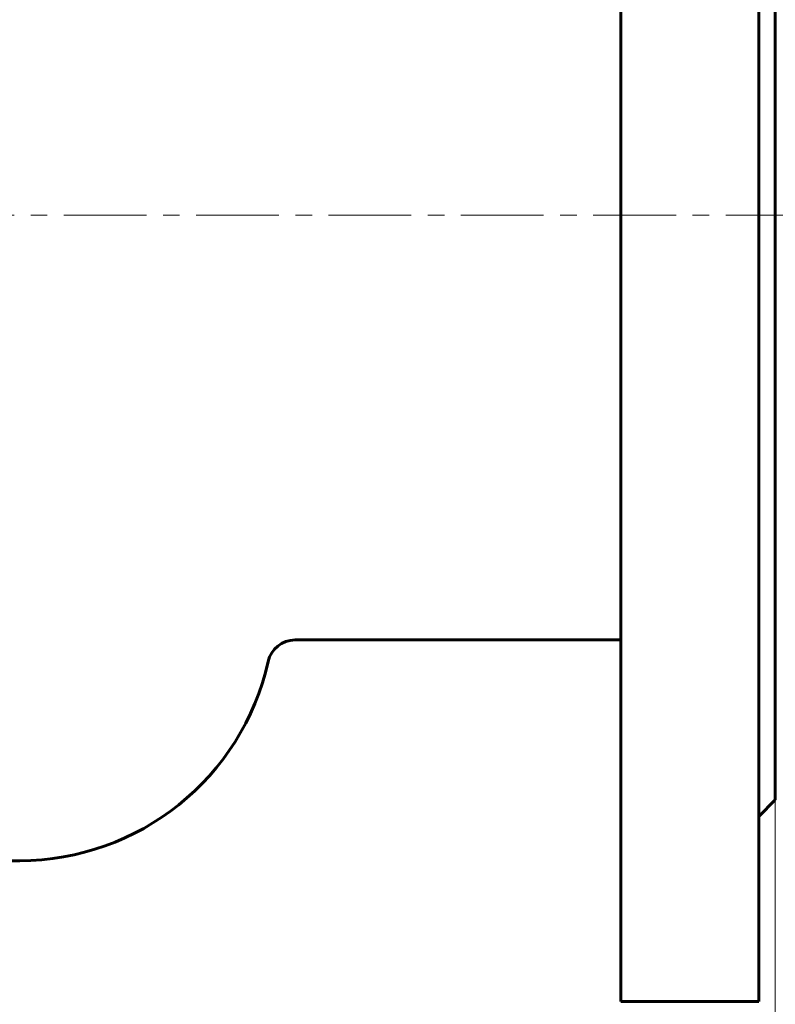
# Model space of a CAD drawing. Header units: millimetres. Extents: x 0 to 594, y 0 to 420.
# Tile 17 of 21: x 189 to 257, y 149 to 239. Entities that reach past the tile are written whole.
import ezdxf

# ---------------------------------------------------------------- set-up
doc = ezdxf.new("R2010")
doc.units = ezdxf.units.MM
for name, pattern in [('K5LT_AXLED', [12, 7.5, -1.5, 1.5, -1.5]), ('K5LT_BASIC', [0]), ('K5LT_THIN', [0])]:
    doc.linetypes.add(name, pattern=pattern)
doc.layers.add('Системный слой', color=7, linetype='Continuous')
doc.layers.add('Системный слой (1)', color=7, linetype='Continuous', true_color=0x6c6c6c)
doc.styles.add('KDIMTEXTSTYLE', font='GOST_AU.SHX', dxfattribs={"width": 0.96, "oblique": 15, "height": 5})
doc.styles.add('KTEXTSTYLE', font='GOST_AU.SHX', dxfattribs={"width": 0.96, "height": 5})
doc.dimstyles.new('KDIMSTYLE (0.50)', dxfattribs={"dimtxt": 5, "dimasz": 1, "dimexe": 2, "dimexo": 0, "dimgap": 1, "dimtad": 1, "dimlfac": 2, "dimtxsty": 'KDIMTEXTSTYLE', "dimsah": 1, "dimcen": 0, "dimdle": 1, "dimadec": 0, "dimazin": 0, "dimtfac": 0.667, "dimtmove": 0, "dimatfit": 3, "dimfxl": 1, "dimtvp": 1, "dimtolj": 1, "dimtzin": 0, "dimarcsym": 0})

# ---------------------------------------------------------------- blocks, each defined once
blk = doc.blocks.new('U3')
at = {"layer": 'Системный слой (1)', "color": 150, "linetype": 'K5LT_BASIC', "lineweight": 60, "true_color": 0x0080ff}
for p, q in [((257.32, 220.919), (257.32, 273.919)), ((257.32, 167.919), (257.32, 220.919))]:
    blk.add_line(p, q, dxfattribs=at)
blk = doc.blocks.new('U4')
at = {"layer": 'Системный слой (1)', "color": 150, "linetype": 'K5LT_BASIC', "lineweight": 60, "true_color": 0x0080ff}
for p, q in [((255.82, 220.919), (255.82, 292.169)), ((255.82, 149.669), (255.82, 220.919))]:
    blk.add_line(p, q, dxfattribs=at)
blk = doc.blocks.new('U5')
at = {"layer": 'Системный слой (1)', "color": 150, "linetype": 'K5LT_BASIC', "lineweight": 60, "true_color": 0x0080ff}
for p, q in [((243.32, 220.919), (243.32, 292.169)), ((243.32, 149.669), (243.32, 220.919))]:
    blk.add_line(p, q, dxfattribs=at)
blk = doc.blocks.new('D0')
at = {"layer": 'Системный слой (1)'}
for points in [[(79.82, 127.931), (79.32, 128.589), (79.82, 129.247), (74.82, 128.589)], [(252.32, 127.931), (257.32, 128.589), (252.32, 129.247), (252.82, 128.589)]]:
    blk.add_hatch(color=7, dxfattribs=at).paths.add_polyline_path(points)
at = {"layer": 'Системный слой (1)', "color": 7, "linetype": 'K5LT_THIN', "lineweight": 18}
for p, q in [((74.82, 167.919), (74.82, 126.589)), ((257.32, 167.919), (257.32, 126.589)), ((74.82, 128.589), (79.82, 129.247)), ((79.82, 127.931), (74.82, 128.589)), ((74.82, 128.589), (257.32, 128.589)), ((79.82, 129.247), (79.32, 128.589)), ((79.32, 128.589), (79.82, 127.931)), ((252.82, 128.589), (252.32, 129.247)), ((252.32, 129.247), (257.32, 128.589)), ((257.32, 128.589), (252.32, 127.931)), ((252.32, 127.931), (252.82, 128.589))]:
    blk.add_line(p, q, dxfattribs=at)
blk.add_wipeout([(157.752, 129.589), (157.752, 136.971), (173.723, 136.971), (173.723, 129.589)]).dxf.layer = 'Системный слой (1)'
at = {"layer": 'Системный слой (1)', "color": 7, "char_height": 5, "attachment_point": 1, "style": 'KTEXTSTYLE'}
for s, insert in [('\\H5.0;\\W1.000;\\Q15;\\Q15;\\W0.965;±', (166.747, 136.176)), ('\\H5.0;\\W1.000;\\Q15;\\Q15;\\W0.965;365', (157.752, 136.176)), ('\\H5.0;\\W1.000;\\Q15;\\Q15;\\W0.965;3', (169.658, 136.176))]:
    blk.add_mtext(s, dxfattribs=dict(at, insert=insert))
blk = doc.blocks.new('KDIMARROW_01')
at = {"layer": 'Системный слой'}
blk.add_hatch(color=0, dxfattribs=at).paths.add_polyline_path([(0, 0), (-5, 0.658), (-4.5, 0), (-5, -0.658)])
at = {"layer": 'Системный слой', "color": 0, "linetype": 'K5LT_THIN', "lineweight": 18}
for p, q in [((-4.5, 0), (-5, 0.658)), ((-5, 0.658), (0, 0)), ((0, 0), (-5, -0.658)), ((-5, -0.658), (-4.5, 0))]:
    blk.add_line(p, q, dxfattribs=at)
at = {"layer": 'Системный слой (1)', "color": 0, "linetype": 'K5LT_THIN', "lineweight": 18}
blk.add_line((453.013, 220.919), (452.513, 220.919), dxfattribs=at)

msp = doc.modelspace()

# ---------------------------------------------------------------- linework, layer by layer
at = {"layer": 'Системный слой (1)', "color": 30, "linetype": 'K5LT_AXLED', "lineweight": 18, "true_color": 0xff8000}
msp.add_line((72.8199, 220.9187), (259.3199, 220.9187), dxfattribs=at)
at = {"layer": 'Системный слой (1)', "color": 150, "linetype": 'K5LT_BASIC', "lineweight": 60, "true_color": 0x0080ff}
for p, q in [((243.3199, 182.4187), (213.7852, 182.4187)), ((257.3199, 167.9187), (255.8199, 166.4187)), ((188.8199, 162.4187), (143.3199, 162.4187)), ((255.8199, 149.6687), (243.3199, 149.6687))]:
    msp.add_line(p, q, dxfattribs=at)
for centre, radius, start, end in [((213.7852, 179.9187), 2.5, 90, 167.397295), ((188.8199, 185.5003), 23.0816, 270, 347.397295)]:
    msp.add_arc(centre, radius, start, end, dxfattribs=at)

# ---------------------------------------------------------------- block references
at = {"layer": 'Системный слой (1)'}
for name in ['U5', 'U4', 'U3']:
    msp.add_blockref(name, (0, 0), dxfattribs=at)

# ---------------------------------------------------------------- next in the draw order: dimensions: what is measured, and where the dimension line sits
at = {"layer": 'Системный слой (1)', "color": 7}
dim = msp.add_linear_dim(base=(74.8199, 128.5889), p1=(257.3199, 167.9187), p2=(74.8199, 167.9187), text='\\H5.0;\\W0.965;\\Q15;\\H5.0;\\W0.965;\\Q15;\\Q15;365\\H0.65x;\\S-3^ +3;\\H1.5x;', dimstyle='KDIMSTYLE (0.50)', override={"dimexo": 0, "dimblk1": 'KDIMARROW_01', "dimblk2": 'KDIMARROW_01', "dimse1": 0, "dimse2": 0, "dimclrt": 7, "dimtolj": 1}, dxfattribs=at)
dim.commit()
dim.dimension.update_dxf_attribs({"geometry": 'D0', "text_midpoint": (166.0699, 128.5889), "dimtype": 160})

doc.saveas('drawing.dxf')
